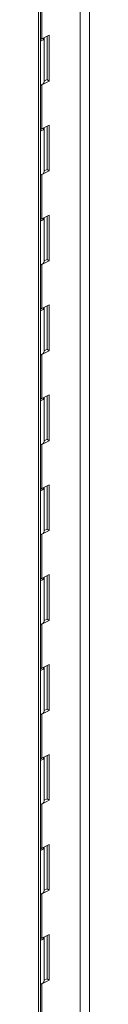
# Model space of a CAD drawing. Header units: inches. Extents: x 10 to 331, y 10 to 212.
# Tile 137 of 145: x 315.35 to 315.971, y 185.274 to 197.211. Entities that reach past the tile are written whole.
import ezdxf

# ---------------------------------------------------------------- set-up
doc = ezdxf.new("R2010")
doc.units = ezdxf.units.IN
doc.header["$LTSCALE"] = 20
doc.header["$MEASUREMENT"] = 0
doc.layers.add('Visible (ANSI)', color=7, linetype='Continuous', lineweight=5)
doc.layers.add('Visible Narrow (ANSI)', color=7, linetype='Continuous', lineweight=5)

msp = doc.modelspace()

# ---------------------------------------------------------------- linework, layer by layer
at = {"layer": 'Visible (ANSI)'}
for p, q in [((315.374, 168.683), (315.374, 202.134)), ((315.39, 196.979), (315.482, 197.023)), ((315.42, 196.993), (315.42, 196.459)), ((315.456, 196.485), (315.456, 197.011)), ((315.482, 197.023), (315.482, 196.467)), ((315.42, 196.467), (315.456, 196.485)), ((315.456, 196.485), (315.482, 196.467)), ((315.482, 196.467), (315.39, 196.423)), ((315.39, 195.889), (315.482, 195.933)), ((315.42, 195.903), (315.42, 195.369)), ((315.456, 195.395), (315.456, 195.921)), ((315.482, 195.933), (315.482, 195.377)), ((315.482, 195.377), (315.39, 195.333)), ((315.42, 195.377), (315.456, 195.395)), ((315.456, 195.395), (315.482, 195.377)), ((315.39, 194.798), (315.482, 194.843)), ((315.42, 194.813), (315.42, 194.279)), ((315.456, 194.305), (315.456, 194.83)), ((315.482, 194.843), (315.482, 194.287)), ((315.482, 194.287), (315.39, 194.243)), ((315.42, 194.287), (315.456, 194.305)), ((315.456, 194.305), (315.482, 194.287)), ((315.39, 193.708), (315.482, 193.753)), ((315.456, 193.215), (315.456, 193.74)), ((315.482, 193.753), (315.482, 193.197)), ((315.42, 193.723), (315.42, 193.189)), ((315.482, 193.197), (315.39, 193.152)), ((315.42, 193.197), (315.456, 193.215)), ((315.456, 193.215), (315.482, 193.197)), ((315.39, 192.618), (315.482, 192.663)), ((315.482, 192.663), (315.482, 192.107)), ((315.42, 192.633), (315.42, 192.099)), ((315.456, 192.124), (315.456, 192.65)), ((315.482, 192.107), (315.39, 192.062)), ((315.42, 192.107), (315.456, 192.124)), ((315.456, 192.124), (315.482, 192.107)), ((315.39, 191.528), (315.482, 191.573)), ((315.42, 191.543), (315.42, 191.009)), ((315.456, 191.034), (315.456, 191.56)), ((315.482, 191.573), (315.482, 191.017)), ((315.482, 191.017), (315.39, 190.972)), ((315.42, 191.017), (315.456, 191.034)), ((315.456, 191.034), (315.482, 191.017)), ((315.39, 190.438), (315.482, 190.483)), ((315.42, 190.453), (315.42, 189.919)), ((315.456, 189.944), (315.456, 190.47)), ((315.482, 190.483), (315.482, 189.927)), ((315.482, 189.927), (315.39, 189.882)), ((315.42, 189.927), (315.456, 189.944)), ((315.456, 189.944), (315.482, 189.927)), ((315.39, 189.348), (315.482, 189.393)), ((315.42, 189.363), (315.42, 188.829)), ((315.456, 188.854), (315.456, 189.38)), ((315.482, 189.393), (315.482, 188.837)), ((315.42, 188.837), (315.456, 188.854)), ((315.456, 188.854), (315.482, 188.837)), ((315.482, 188.837), (315.39, 188.792)), ((315.39, 188.258), (315.482, 188.302)), ((315.42, 188.272), (315.42, 187.739)), ((315.456, 187.764), (315.456, 188.29)), ((315.482, 188.302), (315.482, 187.747)), ((315.482, 187.747), (315.39, 187.702)), ((315.42, 187.747), (315.456, 187.764)), ((315.456, 187.764), (315.482, 187.747)), ((315.39, 187.168), (315.482, 187.212)), ((315.42, 187.182), (315.42, 186.649)), ((315.456, 186.674), (315.456, 187.2)), ((315.482, 187.212), (315.482, 186.656)), ((315.482, 186.656), (315.39, 186.612)), ((315.42, 186.657), (315.456, 186.674)), ((315.456, 186.674), (315.482, 186.656)), ((315.39, 186.078), (315.482, 186.122)), ((315.456, 185.584), (315.456, 186.11)), ((315.482, 186.122), (315.482, 185.566)), ((315.42, 186.092), (315.42, 185.559)), ((315.482, 185.566), (315.39, 185.522)), ((315.42, 185.566), (315.456, 185.584)), ((315.456, 185.584), (315.482, 185.566))]:
    msp.add_line(p, q, dxfattribs=at)
for centre, major_axis, start_param, end_param in [((315.336, 196.994), (0.0833, 0), 5.181097, 6.271118), ((315.336, 197.015), (0.0833, 0), 5.181097, 5.410521), ((315.336, 196.459), (0.0833, 0), 5.181097, 6.283185), ((315.336, 196.459), (-0.0833, 0), 2.039504, 2.268928), ((315.336, 195.903), (0.0833, 0), 5.181097, 6.271118), ((315.336, 195.925), (0.0833, 0), 5.181097, 5.410521), ((315.336, 195.369), (0.0833, 0), 5.181097, 6.283185), ((315.336, 195.369), (-0.0833, 0), 2.039504, 2.268928), ((315.336, 194.813), (0.0833, 0), 5.181097, 6.271118), ((315.336, 194.835), (0.0833, 0), 5.181097, 5.410521), ((315.336, 194.279), (0.0833, 0), 5.181097, 6.283185), ((315.336, 194.279), (-0.0833, 0), 2.039504, 2.268928), ((315.336, 193.723), (0.0833, 0), 5.181097, 6.271118), ((315.336, 193.745), (0.0833, 0), 5.181097, 5.410521), ((315.336, 193.189), (0.0833, 0), 5.181097, 6.283185), ((315.336, 193.189), (-0.0833, 0), 2.039504, 2.268928), ((315.336, 192.633), (0.0833, 0), 5.181097, 6.271118), ((315.336, 192.655), (0.0833, 0), 5.181097, 5.410521), ((315.336, 192.099), (0.0833, 0), 5.181097, 6.283185), ((315.336, 192.099), (-0.0833, 0), 2.039504, 2.268928), ((315.336, 191.543), (0.0833, 0), 5.181097, 6.271118), ((315.336, 191.565), (0.0833, 0), 5.181097, 5.410521), ((315.336, 191.009), (0.0833, 0), 5.181097, 6.283185), ((315.336, 191.009), (-0.0833, 0), 2.039504, 2.268928), ((315.336, 190.453), (0.0833, 0), 5.181097, 6.271118), ((315.336, 190.475), (0.0833, 0), 5.181097, 5.410521), ((315.336, 189.919), (0.0833, 0), 5.181097, 6.283185), ((315.336, 189.919), (-0.0833, 0), 2.039504, 2.268928), ((315.336, 189.363), (0.0833, 0), 5.181097, 6.271118), ((315.336, 189.385), (0.0833, 0), 5.181097, 5.410521), ((315.336, 188.829), (0.0833, 0), 5.181097, 6.283185), ((315.336, 188.829), (-0.0833, 0), 2.039504, 2.268928), ((315.336, 188.273), (0.0833, 0), 5.181097, 6.271118), ((315.336, 188.295), (0.0833, 0), 5.181097, 5.410521), ((315.336, 187.739), (0.0833, 0), 5.181097, 6.283185), ((315.336, 187.739), (-0.0833, 0), 2.039504, 2.268928), ((315.336, 187.183), (0.0833, 0), 5.181097, 6.271118), ((315.336, 187.205), (0.0833, 0), 5.181097, 5.410521), ((315.336, 186.649), (0.0833, 0), 5.181097, 6.283185), ((315.336, 186.649), (-0.0833, 0), 2.039504, 2.268928), ((315.336, 186.093), (0.0833, 0), 5.181097, 6.271118), ((315.336, 186.115), (0.0833, 0), 5.181097, 5.410521), ((315.336, 185.559), (0.0833, 0), 5.181097, 6.283185), ((315.336, 185.559), (-0.0833, 0), 2.039504, 2.268928)]:
    msp.add_ellipse(centre, major_axis=major_axis, ratio=0.575862, start_param=start_param, end_param=end_param, dxfattribs=at)
at = {"layer": 'Visible Narrow (ANSI)'}
for p, q in [((315.855, 168.526), (315.855, 202.352)), ((315.971, 202.323), (315.971, 168.531)), ((315.35, 168.649), (315.35, 202.1)), ((315.39, 197.513), (315.39, 196.979)), ((315.39, 196.423), (315.39, 195.889)), ((315.39, 195.333), (315.39, 194.798)), ((315.39, 194.243), (315.39, 193.708)), ((315.39, 193.152), (315.39, 192.618)), ((315.39, 192.062), (315.39, 191.528)), ((315.39, 190.972), (315.39, 190.438)), ((315.39, 189.882), (315.39, 189.348)), ((315.39, 188.792), (315.39, 188.258)), ((315.39, 187.702), (315.39, 187.168)), ((315.39, 186.612), (315.39, 186.078)), ((315.39, 185.522), (315.39, 184.988))]:
    msp.add_line(p, q, dxfattribs=at)

doc.saveas('drawing.dxf')
